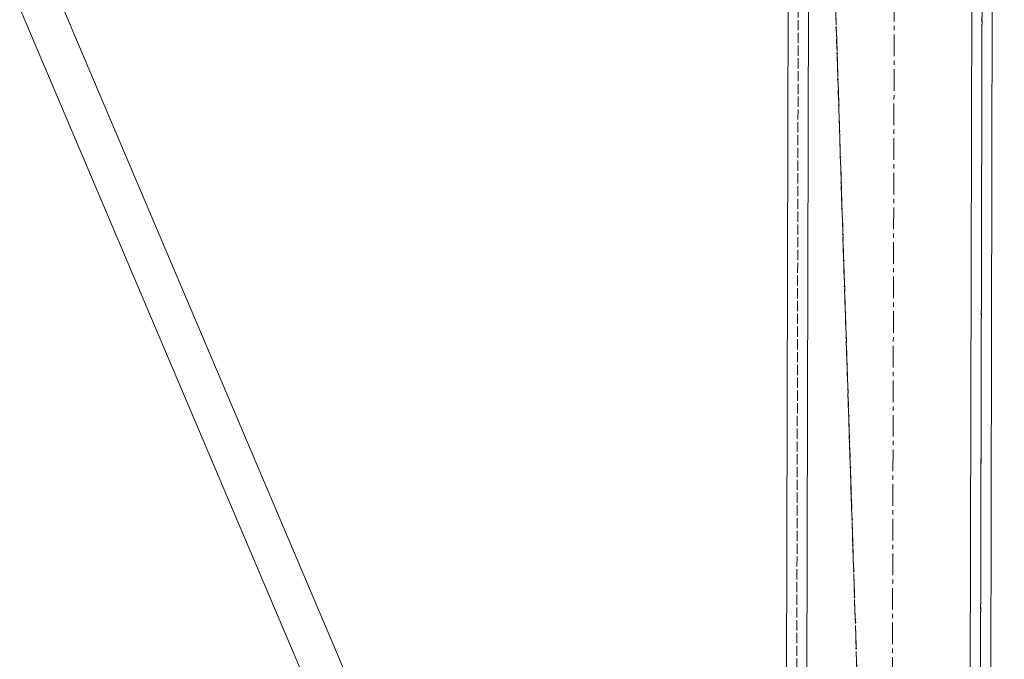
# Model space of a CAD drawing. Header units: millimetres. Extents: x -15129 to 9171, y -18789 to 5877.
# Tile 151 of 256: x -399 to -109, y -16525 to -16337. Entities that reach past the tile are written whole.
import ezdxf

# ---------------------------------------------------------------- set-up
doc = ezdxf.new("R2010")
doc.units = ezdxf.units.MM
for name, pattern in [('ACAD_ISO02W100', [15, 12, -3]), ('ACAD_ISO04W100', [30, 24, -3, 0, -3]), ('CENTER', [50.8, 31.75, -6.35, 6.35, -6.35])]:
    doc.linetypes.add(name, pattern=pattern)
for name, color, linetype in [('AS_Belki', 145, 'Continuous'), ('AS_Sciany betonowe', 252, 'Continuous'), ('AS_Siatki', 72, 'Continuous')]:
    doc.layers.add(name, color=color, linetype=linetype)

msp = doc.modelspace()

# ---------------------------------------------------------------- linework, layer by layer
at = {"color": 5, "linetype": 'CENTER', "lineweight": 13, "ltscale": 0.2}
msp.add_line((-137.21, -14665.24), (-145.62, -17746.56, 38010), dxfattribs=at)
at = {"layer": 'AS_Belki', "color": 145, "linetype": 'Continuous', "lineweight": 13, "ltscale": 0.25}
for p, q in [((-168.09, -16830.15), (-163.41, -14760.4)), ((-115.41, -14760.51), (-120.09, -16830.25)), ((-174.08, -16824.13), (-169.42, -14766.38)), ((-113.75, -16680.81), (-109.42, -14766.52)), ((-276.39, -16591.78), (-470.92, -16133.87)), ((-481.71, -16138.57), (-287.65, -16595.37))]:
    msp.add_line(p, q, dxfattribs=at)
at = {"layer": 'AS_Belki', "color": 84, "linetype": 'ACAD_ISO02W100', "lineweight": 13, "ltscale": 0.25}
for p, q in [((-171.08, -16824.14), (-166.42, -14766.39)), ((-116.65, -16634.13), (-112.42, -14766.51)), ((-116.89, -16741.51), (-112.68, -14881.56))]:
    msp.add_line(p, q, dxfattribs=at)
at = {"layer": 'AS_Sciany betonowe', "color": 84, "linetype": 'ACAD_ISO02W100', "lineweight": 13, "ltscale": 0.25}
msp.add_line((-172.05, -15926.96), (-148.03, -16675.19), dxfattribs=at)
at = {"layer": 'AS_Siatki', "color": 20, "linetype": 'ACAD_ISO04W100', "lineweight": 13, "ltscale": 0.25}
msp.add_line((-216.55, -14540.22), (-136, -17050.07), dxfattribs=at)

doc.saveas('drawing.dxf')
